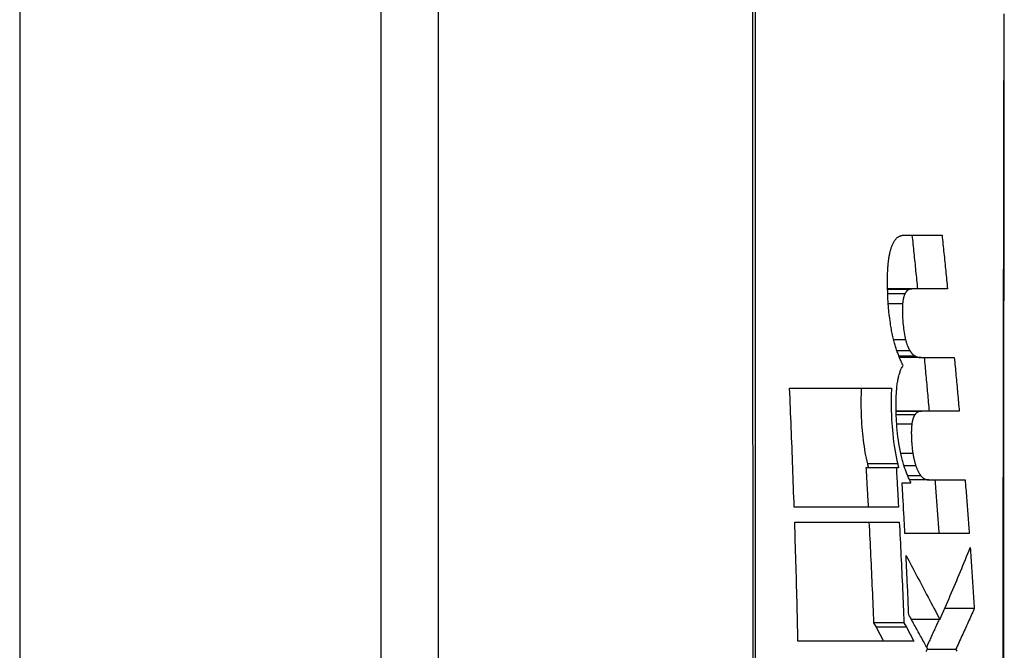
# Model space of a CAD drawing. Header units: inches. Extents: x 12 to 265, y 22 to 126.
# Tile 43 of 110: x 78.777 to 79.047, y 82.511 to 82.684. Entities that reach past the tile are written whole.
import ezdxf

# ---------------------------------------------------------------- set-up
doc = ezdxf.new("R2010")
doc.units = ezdxf.units.IN
doc.header["$MEASUREMENT"] = 0
doc.layers.add('Visible Edges(ANSI)', color=7, linetype='Continuous', lineweight=25)
doc.layers.add('Visible Tangent Edges(ANSI)', color=7, linetype='Continuous', lineweight=25)

msp = doc.modelspace()

# ---------------------------------------------------------------- linework, layer by layer
at = {"layer": 'Visible Edges(ANSI)'}
for p, q in [((78.87591, 83.77169), (78.87591, 66.05169)), ((78.89166, 82.018), (78.89166, 82.87538)), ((79.01928, 82.62497), (79.02969, 82.62497)), ((79.02221, 82.61027), (79.01478, 82.61027)), ((79.03121, 82.61027), (79.02221, 82.61027)), ((79.02395, 82.59142), (79.01803, 82.59142)), ((79.02395, 82.59142), (79.03306, 82.59142)), ((78.98792, 82.58302), (79.01585, 82.58302)), ((79.02504, 82.57671), (79.01713, 82.57671)), ((79.03442, 82.57671), (79.02504, 82.57671)), ((79.01715, 82.56117), (79.00885, 82.56117)), ((79.0178, 82.56117), (79.01715, 82.56117)), ((79.01876, 82.55703), (79.02114, 82.55703)), ((79.02605, 82.55786), (79.02081, 82.55786)), ((79.02114, 82.55703), (79.02112, 82.55724)), ((79.02605, 82.55786), (79.03602, 82.55786)), ((79.01776, 82.55041), (78.98918, 82.55041)), ((78.98931, 82.54627), (79.01798, 82.54627)), ((79.03715, 82.54316), (79.01952, 82.54316)), ((79.03852, 82.52254), (79.03043, 82.52254)), ((79.01925, 82.51867), (79.01093, 82.51867)), ((79.01093, 82.51867), (79.0116, 82.51744)), ((79.01925, 82.51867), (79.01993, 82.51744)), ((79.02912, 82.51954), (79.02131, 82.51954)), ((79.0116, 82.51744), (79.01369, 82.51365)), ((79.01993, 82.51744), (79.02201, 82.51365)), ((79.02201, 82.51365), (78.99021, 82.51365)), ((79.03344, 82.51135), (79.02562, 82.51135))]:
    msp.add_line(p, q, dxfattribs=at)
at = {"layer": 'Visible Edges(ANSI)', "flags": 128}
for points in [[(79.04659, 82.49926), (79.0466, 82.51639), (79.04661, 82.53336), (79.04662, 82.55018), (79.04664, 82.5668), (79.04665, 82.58314), (79.04667, 82.59915), (79.04668, 82.61478), (79.0467, 82.62996), (79.04672, 82.64464), (79.04673, 82.65884), (79.04675, 82.67255), (79.04676, 82.68572)], [(79.01528, 82.61948), (79.01532, 82.61971), (79.01537, 82.61993), (79.01542, 82.62015), (79.01546, 82.62036), (79.01552, 82.62057), (79.01557, 82.62077), (79.01562, 82.62096), (79.01568, 82.62115), (79.01574, 82.62134), (79.01579, 82.62152), (79.01585, 82.62169), (79.01592, 82.62186), (79.01598, 82.62203), (79.01604, 82.62219), (79.01611, 82.62234), (79.01618, 82.62249), (79.01625, 82.62264), (79.01631, 82.62278), (79.01638, 82.62292), (79.01646, 82.62305), (79.01653, 82.62317), (79.0166, 82.62329), (79.01667, 82.62341), (79.01675, 82.62352)], [(79.01675, 82.62352), (79.01684, 82.62366), (79.01694, 82.62378), (79.01704, 82.6239), (79.01713, 82.62401), (79.01723, 82.62412), (79.01734, 82.62421), (79.01744, 82.6243), (79.01754, 82.62439), (79.01764, 82.62446), (79.01775, 82.62453), (79.01786, 82.6246), (79.01796, 82.62466), (79.01807, 82.62471), (79.01818, 82.62476), (79.01829, 82.6248), (79.0184, 82.62484), (79.01851, 82.62487), (79.01862, 82.6249), (79.01873, 82.62492), (79.01884, 82.62494), (79.01895, 82.62496), (79.01906, 82.62497), (79.01917, 82.62497), (79.01928, 82.62497)], [(79.02146, 82.62497), (79.02153, 82.62436), (79.02159, 82.62375), (79.02165, 82.62314), (79.02172, 82.62252), (79.02178, 82.62191), (79.02185, 82.6213), (79.02191, 82.62069), (79.02197, 82.62007), (79.02203, 82.61946), (79.0221, 82.61885), (79.02216, 82.61824), (79.02222, 82.61762), (79.02229, 82.61701), (79.02235, 82.6164), (79.02241, 82.61578), (79.02247, 82.61517), (79.02254, 82.61456), (79.0226, 82.61395), (79.02266, 82.61333), (79.02272, 82.61272), (79.02278, 82.61211), (79.02285, 82.61149), (79.02291, 82.61088), (79.02297, 82.61027)], [(79.02969, 82.62497), (79.02975, 82.62436), (79.02982, 82.62375), (79.02988, 82.62314), (79.02995, 82.62252), (79.03001, 82.62191), (79.03007, 82.6213), (79.03014, 82.62069), (79.0302, 82.62007), (79.03026, 82.61946), (79.03033, 82.61885), (79.03039, 82.61824), (79.03045, 82.61762), (79.03052, 82.61701), (79.03058, 82.6164), (79.03064, 82.61578), (79.03071, 82.61517), (79.03077, 82.61456), (79.03083, 82.61395), (79.0309, 82.61333), (79.03096, 82.61272), (79.03102, 82.61211), (79.03108, 82.61149), (79.03114, 82.61088), (79.03121, 82.61027)], [(79.01476, 82.61327), (79.01476, 82.61356), (79.01476, 82.61384), (79.01477, 82.61413), (79.01478, 82.61441), (79.01479, 82.61469), (79.0148, 82.61497), (79.01481, 82.61524), (79.01483, 82.61552), (79.01484, 82.61579), (79.01486, 82.61606), (79.01488, 82.61632), (79.0149, 82.61658), (79.01492, 82.61684), (79.01495, 82.6171), (79.01497, 82.61735), (79.015, 82.6176), (79.01503, 82.61785), (79.01506, 82.61809), (79.01509, 82.61833), (79.01513, 82.61857), (79.01516, 82.6188), (79.0152, 82.61903), (79.01524, 82.61926), (79.01528, 82.61948)], [(79.0166, 82.59572), (79.0165, 82.59608), (79.0164, 82.59645), (79.01631, 82.59682), (79.01622, 82.5972), (79.01613, 82.59758), (79.01605, 82.59797), (79.01597, 82.59837), (79.01589, 82.59877), (79.01581, 82.59917), (79.01574, 82.59958), (79.01567, 82.6), (79.0156, 82.60042), (79.01553, 82.60091), (79.01544, 82.60152), (79.01535, 82.60225), (79.01525, 82.6031), (79.01515, 82.60408), (79.01506, 82.60519), (79.01497, 82.60642), (79.01488, 82.60778), (79.01482, 82.60917), (79.01478, 82.61055), (79.01475, 82.61192), (79.01476, 82.61327)], [(79.02069, 82.61006), (79.02064, 82.61004), (79.02059, 82.61002), (79.02053, 82.61), (79.02048, 82.60998), (79.02043, 82.60995), (79.02038, 82.60992), (79.02033, 82.60989), (79.02028, 82.60986), (79.02023, 82.60982), (79.02018, 82.60978), (79.02013, 82.60974), (79.02008, 82.6097), (79.02003, 82.60965), (79.01998, 82.6096), (79.01993, 82.60955), (79.01988, 82.60949), (79.01984, 82.60943), (79.01979, 82.60937), (79.01974, 82.6093), (79.0197, 82.60923), (79.01965, 82.60916), (79.01961, 82.60908), (79.01957, 82.609), (79.01952, 82.60892)], [(79.02221, 82.61027), (79.02215, 82.61027), (79.02208, 82.61027), (79.02202, 82.61026), (79.02196, 82.61026), (79.02189, 82.61026), (79.02183, 82.61025), (79.02177, 82.61025), (79.0217, 82.61025), (79.02164, 82.61024), (79.02157, 82.61023), (79.02151, 82.61023), (79.02145, 82.61022), (79.02138, 82.61021), (79.02132, 82.6102), (79.02126, 82.61019), (79.02119, 82.61018), (79.02113, 82.61017), (79.02107, 82.61015), (79.02101, 82.61014), (79.02094, 82.61013), (79.02088, 82.61011), (79.02082, 82.61009), (79.02075, 82.61008), (79.02069, 82.61006)], [(79.01952, 82.60892), (79.01949, 82.60884), (79.01945, 82.60876), (79.01941, 82.60867), (79.01938, 82.60859), (79.01935, 82.60849), (79.01931, 82.6084), (79.01928, 82.6083), (79.01925, 82.6082), (79.01922, 82.60809), (79.01919, 82.60799), (79.01916, 82.60787), (79.01913, 82.60776), (79.01911, 82.60764), (79.01908, 82.60752), (79.01906, 82.6074), (79.01903, 82.60727), (79.01901, 82.60714), (79.01899, 82.60701), (79.01897, 82.60688), (79.01895, 82.60674), (79.01894, 82.6066), (79.01892, 82.60646), (79.0189, 82.60632), (79.01889, 82.60618)], [(79.01889, 82.60618), (79.01886, 82.60587), (79.01884, 82.60555), (79.01883, 82.60522), (79.01882, 82.60489), (79.01882, 82.60455), (79.01882, 82.60421), (79.01882, 82.60387), (79.01883, 82.60352), (79.01885, 82.60317), (79.01886, 82.60282), (79.01888, 82.60247), (79.0189, 82.60212), (79.01892, 82.60175), (79.01895, 82.60134), (79.01899, 82.60088), (79.01904, 82.60039), (79.01909, 82.59987), (79.01915, 82.59933), (79.01922, 82.59879), (79.0193, 82.59825), (79.01939, 82.59772), (79.01949, 82.59721), (79.0196, 82.59671), (79.01972, 82.59623)], [(79.01903, 82.58924), (79.01892, 82.58946), (79.01881, 82.58968), (79.0187, 82.5899), (79.01859, 82.59013), (79.01848, 82.59037), (79.01837, 82.59061), (79.01826, 82.59085), (79.01816, 82.5911), (79.01805, 82.59136), (79.01795, 82.59162), (79.01785, 82.59188), (79.01774, 82.59215), (79.01764, 82.59243), (79.01754, 82.59271), (79.01744, 82.59299), (79.01735, 82.59328), (79.01725, 82.59357), (79.01715, 82.59386), (79.01706, 82.59416), (79.01697, 82.59447), (79.01687, 82.59477), (79.01678, 82.59508), (79.01669, 82.5954), (79.0166, 82.59572)], [(79.01972, 82.59623), (79.01977, 82.59608), (79.01981, 82.59592), (79.01985, 82.59577), (79.0199, 82.59562), (79.01994, 82.59548), (79.01999, 82.59534), (79.02004, 82.59519), (79.02009, 82.59506), (79.02013, 82.59492), (79.02018, 82.59479), (79.02023, 82.59466), (79.02028, 82.59453), (79.02033, 82.5944), (79.02039, 82.59428), (79.02044, 82.59416), (79.02049, 82.59404), (79.02054, 82.59393), (79.0206, 82.59382), (79.02065, 82.59372), (79.0207, 82.59361), (79.02076, 82.59351), (79.02081, 82.59341), (79.02087, 82.59332), (79.02093, 82.59323)], [(79.02093, 82.59323), (79.02099, 82.59314), (79.02105, 82.59304), (79.02111, 82.59296), (79.02117, 82.59287), (79.02123, 82.59279), (79.02129, 82.59271), (79.02135, 82.59264), (79.02141, 82.59256), (79.02147, 82.59249), (79.02153, 82.59243), (79.02159, 82.59236), (79.02166, 82.5923), (79.02172, 82.59225), (79.02178, 82.59219), (79.02184, 82.59214), (79.0219, 82.59209), (79.02196, 82.59204), (79.02202, 82.592), (79.02209, 82.59195), (79.02215, 82.59191), (79.02221, 82.59188), (79.02227, 82.59184), (79.02233, 82.59181), (79.0224, 82.59178)], [(79.0224, 82.59178), (79.02246, 82.59175), (79.02253, 82.59172), (79.02259, 82.59169), (79.02266, 82.59167), (79.02272, 82.59164), (79.02279, 82.59162), (79.02285, 82.5916), (79.02292, 82.59158), (79.02298, 82.59156), (79.02305, 82.59154), (79.02311, 82.59152), (79.02318, 82.59151), (79.02324, 82.59149), (79.02331, 82.59148), (79.02337, 82.59147), (79.02344, 82.59146), (79.0235, 82.59145), (79.02357, 82.59144), (79.02363, 82.59143), (79.0237, 82.59143), (79.02376, 82.59142), (79.02383, 82.59142), (79.02389, 82.59142), (79.02395, 82.59142)], [(79.0248, 82.59142), (79.02486, 82.59081), (79.02492, 82.59019), (79.02498, 82.58958), (79.02503, 82.58897), (79.02509, 82.58836), (79.02515, 82.58774), (79.0252, 82.58713), (79.02526, 82.58652), (79.02532, 82.58591), (79.02537, 82.58529), (79.02543, 82.58468), (79.02549, 82.58407), (79.02554, 82.58345), (79.0256, 82.58284), (79.02565, 82.58223), (79.02571, 82.58162), (79.02576, 82.581), (79.02582, 82.58039), (79.02588, 82.57978), (79.02593, 82.57916), (79.02598, 82.57855), (79.02604, 82.57794), (79.02609, 82.57732), (79.02615, 82.57671)], [(79.03306, 82.59142), (79.03312, 82.59081), (79.03318, 82.59019), (79.03323, 82.58958), (79.03329, 82.58897), (79.03335, 82.58836), (79.03341, 82.58774), (79.03346, 82.58713), (79.03352, 82.58652), (79.03358, 82.58591), (79.03363, 82.58529), (79.03369, 82.58468), (79.03375, 82.58407), (79.0338, 82.58345), (79.03386, 82.58284), (79.03392, 82.58223), (79.03397, 82.58162), (79.03403, 82.581), (79.03408, 82.58039), (79.03414, 82.57978), (79.0342, 82.57916), (79.03425, 82.57855), (79.03431, 82.57794), (79.03436, 82.57732), (79.03442, 82.57671)], [(79.01728, 82.58287), (79.01731, 82.58324), (79.01735, 82.5836), (79.01739, 82.58395), (79.01743, 82.58429), (79.01748, 82.58462), (79.01754, 82.58495), (79.01759, 82.58526), (79.01765, 82.58557), (79.01772, 82.58587), (79.01779, 82.58616), (79.01786, 82.58644), (79.01793, 82.58672), (79.01801, 82.58698), (79.01809, 82.58723), (79.01818, 82.58747), (79.01826, 82.5877), (79.01835, 82.58793), (79.01844, 82.58814), (79.01854, 82.58835), (79.01863, 82.58854), (79.01873, 82.58873), (79.01883, 82.58891), (79.01893, 82.58908), (79.01903, 82.58924)], [(78.98918, 82.55041), (78.98913, 82.55177), (78.98908, 82.55313), (78.98903, 82.55449), (78.98899, 82.55584), (78.98894, 82.5572), (78.98889, 82.55856), (78.98884, 82.55992), (78.98879, 82.56128), (78.98874, 82.56264), (78.98869, 82.564), (78.98864, 82.56536), (78.98858, 82.56672), (78.98853, 82.56808), (78.98848, 82.56944), (78.98843, 82.57079), (78.98837, 82.57215), (78.98832, 82.57351), (78.98826, 82.57487), (78.98821, 82.57623), (78.98815, 82.57759), (78.98809, 82.57895), (78.98804, 82.58031), (78.98798, 82.58166), (78.98792, 82.58302)], [(79.00757, 82.58302), (79.00752, 82.58216), (79.00749, 82.58128), (79.00747, 82.5804), (79.00746, 82.5795), (79.00746, 82.5786), (79.00747, 82.57769), (79.00749, 82.57678), (79.00752, 82.57586), (79.00756, 82.57494), (79.0076, 82.57403), (79.00766, 82.57314), (79.00772, 82.57226), (79.0078, 82.57138), (79.00788, 82.5705), (79.00797, 82.56963), (79.00807, 82.56877), (79.00818, 82.56791), (79.00831, 82.56706), (79.00844, 82.56621), (79.00858, 82.56538), (79.00873, 82.56457), (79.00889, 82.56377), (79.00906, 82.56298), (79.00924, 82.56222)], [(79.01585, 82.58302), (79.01582, 82.58234), (79.01579, 82.58165), (79.01577, 82.58095), (79.01575, 82.58024), (79.01575, 82.57953), (79.01575, 82.57882), (79.01575, 82.5781), (79.01576, 82.57738), (79.01578, 82.57665), (79.01581, 82.57593), (79.01584, 82.57517), (79.01588, 82.57433), (79.01593, 82.57344), (79.016, 82.57249), (79.01608, 82.57149), (79.01618, 82.57045), (79.0163, 82.56937), (79.01643, 82.56829), (79.01658, 82.56723), (79.01674, 82.56619), (79.01692, 82.56516), (79.01711, 82.56416), (79.01731, 82.56318), (79.01754, 82.56222)], [(79.0186, 82.56423), (79.0184, 82.5651), (79.01821, 82.56598), (79.01804, 82.56689), (79.01788, 82.56783), (79.01774, 82.56877), (79.01762, 82.56971), (79.01752, 82.57062), (79.01743, 82.57151), (79.01735, 82.57237), (79.01729, 82.5732), (79.01724, 82.57398), (79.0172, 82.57472), (79.01717, 82.57543), (79.01714, 82.57613), (79.01712, 82.57683), (79.01711, 82.57752), (79.01711, 82.57821), (79.01711, 82.5789), (79.01712, 82.57958), (79.01713, 82.58026), (79.01716, 82.58093), (79.01719, 82.58158), (79.01723, 82.58223), (79.01728, 82.58287)], [(79.02225, 82.57573), (79.0222, 82.57566), (79.02216, 82.57559), (79.02211, 82.57552), (79.02207, 82.57544), (79.02203, 82.57536), (79.02198, 82.57528), (79.02194, 82.57519), (79.0219, 82.5751), (79.02186, 82.575), (79.02183, 82.5749), (79.02179, 82.5748), (79.02175, 82.57469), (79.02172, 82.57458), (79.02169, 82.57446), (79.02165, 82.57435), (79.02162, 82.57422), (79.02159, 82.5741), (79.02156, 82.57397), (79.02154, 82.57384), (79.02151, 82.57371), (79.02149, 82.57357), (79.02146, 82.57343), (79.02144, 82.57328), (79.02142, 82.57314)], [(79.02355, 82.57661), (79.02349, 82.5766), (79.02344, 82.57659), (79.02338, 82.57657), (79.02332, 82.57656), (79.02327, 82.57654), (79.02321, 82.57652), (79.02315, 82.5765), (79.0231, 82.57647), (79.02304, 82.57644), (79.02299, 82.57641), (79.02293, 82.57638), (79.02288, 82.57635), (79.02282, 82.57631), (79.02277, 82.57627), (79.02271, 82.57623), (79.02266, 82.57618), (79.02261, 82.57614), (79.02256, 82.57609), (79.0225, 82.57603), (79.02245, 82.57598), (79.0224, 82.57592), (79.02235, 82.57586), (79.0223, 82.57579), (79.02225, 82.57573)], [(79.02504, 82.57671), (79.02498, 82.57671), (79.02491, 82.57671), (79.02485, 82.57671), (79.02479, 82.57671), (79.02473, 82.57671), (79.02467, 82.57671), (79.0246, 82.5767), (79.02454, 82.5767), (79.02448, 82.5767), (79.02442, 82.57669), (79.02436, 82.57669), (79.02429, 82.57669), (79.02423, 82.57668), (79.02417, 82.57668), (79.02411, 82.57667), (79.02405, 82.57667), (79.02398, 82.57666), (79.02392, 82.57665), (79.02386, 82.57665), (79.0238, 82.57664), (79.02374, 82.57663), (79.02368, 82.57662), (79.02361, 82.57662), (79.02355, 82.57661)], [(79.02142, 82.57314), (79.02139, 82.57289), (79.02136, 82.57263), (79.02134, 82.57236), (79.02132, 82.57209), (79.0213, 82.57182), (79.02129, 82.57153), (79.02129, 82.57125), (79.02128, 82.57096), (79.02128, 82.57068), (79.02129, 82.57039), (79.02129, 82.57009), (79.0213, 82.5698), (79.02131, 82.56951), (79.02132, 82.56921), (79.02133, 82.56891), (79.02135, 82.56862), (79.02136, 82.56832), (79.02138, 82.56802), (79.0214, 82.5677), (79.02144, 82.56732), (79.02148, 82.56688), (79.02154, 82.56637), (79.02162, 82.56577), (79.02173, 82.56506)], [(79.02112, 82.55724), (79.021, 82.55747), (79.02088, 82.55771), (79.02077, 82.55795), (79.02065, 82.55819), (79.02053, 82.55844), (79.02042, 82.5587), (79.02031, 82.55896), (79.02019, 82.55923), (79.02008, 82.5595), (79.01997, 82.55978), (79.01986, 82.56007), (79.01975, 82.56036), (79.01965, 82.56065), (79.01954, 82.56095), (79.01944, 82.56126), (79.01934, 82.56157), (79.01924, 82.56188), (79.01914, 82.5622), (79.01905, 82.56253), (79.01895, 82.56286), (79.01886, 82.56319), (79.01877, 82.56353), (79.01868, 82.56388), (79.0186, 82.56423)], [(79.02173, 82.56506), (79.02175, 82.56491), (79.02178, 82.56476), (79.0218, 82.5646), (79.02183, 82.56446), (79.02186, 82.56431), (79.02188, 82.56416), (79.02191, 82.56402), (79.02194, 82.56387), (79.02197, 82.56373), (79.02201, 82.56359), (79.02204, 82.56345), (79.02207, 82.56331), (79.02211, 82.56317), (79.02214, 82.56303), (79.02217, 82.5629), (79.02221, 82.56276), (79.02225, 82.56263), (79.02228, 82.5625), (79.02232, 82.56237), (79.02236, 82.56224), (79.0224, 82.56212), (79.02244, 82.56199), (79.02247, 82.56187), (79.02251, 82.56175)], [(79.00924, 82.56222), (79.00925, 82.56217), (79.00926, 82.56213), (79.00927, 82.56208), (79.00928, 82.56204), (79.00929, 82.562), (79.0093, 82.56195), (79.00931, 82.56191), (79.00932, 82.56186), (79.00933, 82.56182), (79.00934, 82.56178), (79.00936, 82.56173), (79.00937, 82.56169), (79.00938, 82.56165), (79.00939, 82.5616), (79.0094, 82.56156), (79.00941, 82.56151), (79.00942, 82.56147), (79.00943, 82.56143), (79.00944, 82.56138), (79.00946, 82.56134), (79.00947, 82.5613), (79.00948, 82.56125), (79.00949, 82.56121), (79.0095, 82.56117)], [(79.01754, 82.56222), (79.01755, 82.56217), (79.01756, 82.56213), (79.01757, 82.56208), (79.01758, 82.56204), (79.01759, 82.562), (79.0176, 82.56195), (79.01761, 82.56191), (79.01762, 82.56186), (79.01763, 82.56182), (79.01764, 82.56178), (79.01766, 82.56173), (79.01767, 82.56169), (79.01768, 82.56165), (79.01769, 82.5616), (79.0177, 82.56156), (79.01771, 82.56151), (79.01772, 82.56147), (79.01773, 82.56143), (79.01774, 82.56138), (79.01776, 82.56134), (79.01777, 82.5613), (79.01778, 82.56125), (79.01779, 82.56121), (79.0178, 82.56117)], [(79.02251, 82.56175), (79.02256, 82.5616), (79.02262, 82.56145), (79.02267, 82.5613), (79.02272, 82.56116), (79.02278, 82.56103), (79.02283, 82.56089), (79.02289, 82.56076), (79.02294, 82.56064), (79.023, 82.56051), (79.02306, 82.56039), (79.02312, 82.56027), (79.02317, 82.56016), (79.02323, 82.56005), (79.02329, 82.55994), (79.02335, 82.55984), (79.02341, 82.55973), (79.02347, 82.55963), (79.02353, 82.55954), (79.0236, 82.55944), (79.02366, 82.55935), (79.02372, 82.55926), (79.02378, 82.55917), (79.02384, 82.55908), (79.0239, 82.559)], [(79.00885, 82.56117), (79.00888, 82.56072), (79.00891, 82.56027), (79.00893, 82.55982), (79.00896, 82.55937), (79.00898, 82.55893), (79.00901, 82.55848), (79.00903, 82.55803), (79.00906, 82.55758), (79.00908, 82.55713), (79.00911, 82.55668), (79.00913, 82.55624), (79.00916, 82.55579), (79.00918, 82.55534), (79.00921, 82.55489), (79.00923, 82.55444), (79.00926, 82.55399), (79.00928, 82.55355), (79.00931, 82.5531), (79.00933, 82.55265), (79.00936, 82.5522), (79.00938, 82.55175), (79.00941, 82.5513), (79.00943, 82.55085), (79.00945, 82.55041)], [(79.01715, 82.56117), (79.01718, 82.56072), (79.01721, 82.56027), (79.01723, 82.55982), (79.01726, 82.55937), (79.01728, 82.55893), (79.01731, 82.55848), (79.01734, 82.55803), (79.01736, 82.55758), (79.01739, 82.55713), (79.01741, 82.55668), (79.01744, 82.55624), (79.01746, 82.55579), (79.01749, 82.55534), (79.01751, 82.55489), (79.01754, 82.55444), (79.01756, 82.55399), (79.01759, 82.55355), (79.01761, 82.5531), (79.01764, 82.55265), (79.01766, 82.5522), (79.01769, 82.55175), (79.01771, 82.5513), (79.01774, 82.55085), (79.01776, 82.55041)], [(79.0239, 82.559), (79.02399, 82.55889), (79.02408, 82.55879), (79.02417, 82.55869), (79.02426, 82.5586), (79.02435, 82.55852), (79.02444, 82.55844), (79.02453, 82.55837), (79.02462, 82.5583), (79.02471, 82.55824), (79.0248, 82.55819), (79.02489, 82.55814), (79.02498, 82.55809), (79.02507, 82.55805), (79.02516, 82.55802), (79.02525, 82.55799), (79.02534, 82.55796), (79.02543, 82.55794), (79.02552, 82.55792), (79.02561, 82.5579), (79.0257, 82.55789), (79.02578, 82.55788), (79.02587, 82.55787), (79.02596, 82.55786), (79.02605, 82.55786)], [(79.01952, 82.54316), (79.01949, 82.54373), (79.01946, 82.54431), (79.01943, 82.54489), (79.0194, 82.54547), (79.01937, 82.54605), (79.01934, 82.54663), (79.01931, 82.5472), (79.01928, 82.54778), (79.01925, 82.54836), (79.01921, 82.54894), (79.01918, 82.54952), (79.01915, 82.5501), (79.01912, 82.55067), (79.01909, 82.55125), (79.01905, 82.55183), (79.01902, 82.55241), (79.01899, 82.55299), (79.01896, 82.55357), (79.01892, 82.55414), (79.01889, 82.55472), (79.01886, 82.5553), (79.01882, 82.55588), (79.01879, 82.55646), (79.01876, 82.55703)], [(79.02774, 82.55786), (79.02779, 82.55725), (79.02783, 82.55664), (79.02788, 82.55603), (79.02793, 82.55541), (79.02798, 82.5548), (79.02803, 82.55419), (79.02807, 82.55358), (79.02812, 82.55296), (79.02817, 82.55235), (79.02822, 82.55174), (79.02826, 82.55112), (79.02831, 82.55051), (79.02836, 82.5499), (79.0284, 82.54929), (79.02845, 82.54867), (79.02849, 82.54806), (79.02854, 82.54745), (79.02858, 82.54683), (79.02863, 82.54622), (79.02867, 82.54561), (79.02872, 82.545), (79.02876, 82.54438), (79.02881, 82.54377), (79.02885, 82.54316)], [(79.03602, 82.55786), (79.03607, 82.55725), (79.03612, 82.55664), (79.03617, 82.55603), (79.03622, 82.55541), (79.03627, 82.5548), (79.03631, 82.55419), (79.03636, 82.55358), (79.03641, 82.55296), (79.03646, 82.55235), (79.03651, 82.55174), (79.03655, 82.55112), (79.0366, 82.55051), (79.03665, 82.5499), (79.03669, 82.54929), (79.03674, 82.54867), (79.03679, 82.54806), (79.03683, 82.54745), (79.03688, 82.54683), (79.03692, 82.54622), (79.03697, 82.54561), (79.03702, 82.545), (79.03706, 82.54438), (79.03711, 82.54377), (79.03715, 82.54316)], [(78.99021, 82.51365), (78.99018, 82.51501), (78.99015, 82.51637), (78.99012, 82.51773), (78.99009, 82.51909), (78.99005, 82.52045), (78.99002, 82.52181), (78.98999, 82.52317), (78.98995, 82.52453), (78.98991, 82.52589), (78.98988, 82.52725), (78.98984, 82.52861), (78.9898, 82.52997), (78.98977, 82.53133), (78.98973, 82.53268), (78.98969, 82.53404), (78.98965, 82.5354), (78.98961, 82.53676), (78.98957, 82.53812), (78.98953, 82.53948), (78.98949, 82.54084), (78.98944, 82.54219), (78.9894, 82.54355), (78.98936, 82.54491), (78.98931, 82.54627)], [(79.00967, 82.54627), (79.00973, 82.54512), (79.00979, 82.54397), (79.00985, 82.54282), (79.00991, 82.54167), (79.00996, 82.54052), (79.01002, 82.53937), (79.01007, 82.53822), (79.01013, 82.53707), (79.01018, 82.53592), (79.01024, 82.53477), (79.01029, 82.53362), (79.01034, 82.53247), (79.0104, 82.53132), (79.01045, 82.53017), (79.0105, 82.52902), (79.01055, 82.52787), (79.0106, 82.52672), (79.01065, 82.52557), (79.01069, 82.52442), (79.01074, 82.52327), (79.01079, 82.52212), (79.01084, 82.52097), (79.01088, 82.51982), (79.01093, 82.51867)], [(79.01798, 82.54627), (79.01804, 82.54512), (79.0181, 82.54397), (79.01816, 82.54282), (79.01822, 82.54167), (79.01828, 82.54052), (79.01833, 82.53937), (79.01839, 82.53822), (79.01844, 82.53707), (79.0185, 82.53592), (79.01855, 82.53477), (79.01861, 82.53362), (79.01866, 82.53247), (79.01871, 82.53132), (79.01877, 82.53017), (79.01882, 82.52902), (79.01887, 82.52787), (79.01892, 82.52672), (79.01897, 82.52557), (79.01902, 82.52442), (79.01907, 82.52327), (79.01911, 82.52212), (79.01916, 82.52097), (79.01921, 82.51982), (79.01925, 82.51867)], [(79.01983, 82.53714), (79.0202, 82.53643), (79.02058, 82.53572), (79.02095, 82.53502), (79.02132, 82.53431), (79.02169, 82.5336), (79.02207, 82.5329), (79.02244, 82.53219), (79.02282, 82.53148), (79.02319, 82.53077), (79.02357, 82.53005), (79.02395, 82.52934), (79.02433, 82.52861), (79.02471, 82.52789), (79.02509, 82.52716), (79.02548, 82.52643), (79.02587, 82.52569), (79.02626, 82.52495), (79.02666, 82.5242), (79.02706, 82.52344), (79.02747, 82.52267), (79.02787, 82.5219), (79.02829, 82.52112), (79.0287, 82.52033), (79.02912, 82.51954)], [(79.02057, 82.52088), (79.02054, 82.52156), (79.02051, 82.52224), (79.02048, 82.52292), (79.02046, 82.52359), (79.02043, 82.52427), (79.0204, 82.52495), (79.02037, 82.52563), (79.02034, 82.5263), (79.02031, 82.52698), (79.02028, 82.52766), (79.02025, 82.52834), (79.02022, 82.52901), (79.02018, 82.52969), (79.02015, 82.53037), (79.02012, 82.53105), (79.02009, 82.53172), (79.02006, 82.5324), (79.02003, 82.53308), (79.01999, 82.53376), (79.01996, 82.53443), (79.01993, 82.53511), (79.0199, 82.53579), (79.01986, 82.53647), (79.01983, 82.53714)], [(79.02912, 82.51954), (79.02948, 82.52036), (79.02984, 82.52118), (79.0302, 82.522), (79.03055, 82.52282), (79.03091, 82.52364), (79.03126, 82.52446), (79.03161, 82.52528), (79.03197, 82.52611), (79.03232, 82.52693), (79.03267, 82.52775), (79.03302, 82.52858), (79.03336, 82.5294), (79.03371, 82.53023), (79.03405, 82.53105), (79.0344, 82.53188), (79.03474, 82.53271), (79.03508, 82.53353), (79.03542, 82.53436), (79.03576, 82.53518), (79.03609, 82.53601), (79.03643, 82.53684), (79.03676, 82.53766), (79.03709, 82.53849), (79.03742, 82.53932)], [(79.03742, 82.53932), (79.03747, 82.53862), (79.03752, 82.53792), (79.03757, 82.53722), (79.03762, 82.53652), (79.03767, 82.53582), (79.03771, 82.53513), (79.03776, 82.53443), (79.03781, 82.53373), (79.03786, 82.53303), (79.0379, 82.53233), (79.03795, 82.53163), (79.03799, 82.53093), (79.03804, 82.53023), (79.03809, 82.52953), (79.03813, 82.52883), (79.03817, 82.52814), (79.03822, 82.52744), (79.03826, 82.52674), (79.03831, 82.52604), (79.03835, 82.52534), (79.03839, 82.52464), (79.03844, 82.52394), (79.03848, 82.52324), (79.03852, 82.52254)], [(79.02571, 82.51156), (79.0255, 82.51194), (79.0253, 82.51231), (79.02509, 82.51269), (79.02488, 82.51307), (79.02467, 82.51345), (79.02446, 82.51384), (79.02425, 82.51422), (79.02403, 82.5146), (79.02382, 82.51499), (79.02361, 82.51538), (79.02339, 82.51576), (79.02318, 82.51615), (79.02296, 82.51654), (79.02275, 82.51693), (79.02253, 82.51733), (79.02232, 82.51772), (79.0221, 82.51811), (79.02188, 82.51851), (79.02166, 82.5189), (79.02144, 82.5193), (79.02123, 82.51969), (79.02101, 82.52009), (79.02079, 82.52049), (79.02057, 82.52088)], [(79.03852, 82.52254), (79.03831, 82.52207), (79.03811, 82.52161), (79.0379, 82.52114), (79.03769, 82.52067), (79.03748, 82.52021), (79.03727, 82.51974), (79.03706, 82.51927), (79.03685, 82.51881), (79.03664, 82.51834), (79.03643, 82.51787), (79.03622, 82.51741), (79.03601, 82.51694), (79.0358, 82.51647), (79.03558, 82.51601), (79.03537, 82.51554), (79.03516, 82.51508), (79.03494, 82.51461), (79.03473, 82.51414), (79.03451, 82.51368), (79.0343, 82.51321), (79.03408, 82.51275), (79.03387, 82.51228), (79.03365, 82.51182), (79.03344, 82.51135)], [(79.02887, 82.51954), (79.02872, 82.51922), (79.02858, 82.51891), (79.02844, 82.5186), (79.0283, 82.51829), (79.02816, 82.51798), (79.02802, 82.51766), (79.02788, 82.51735), (79.02773, 82.51704), (79.02759, 82.51673), (79.02745, 82.51642), (79.02731, 82.5161), (79.02716, 82.51579), (79.02702, 82.51548), (79.02688, 82.51517), (79.02674, 82.51486), (79.02659, 82.51454), (79.02645, 82.51423), (79.02631, 82.51392), (79.02616, 82.51361), (79.02602, 82.5133), (79.02587, 82.51299), (79.02573, 82.51268), (79.02558, 82.51237), (79.02544, 82.51205)], [(79.02535, 82.51078), (79.02553, 82.51117), (79.02571, 82.51156)], [(79.03344, 82.51135), (79.03371, 82.51087)]]:
    msp.add_lwpolyline(points, dxfattribs=at)
at = {"layer": 'Visible Tangent Edges(ANSI)'}
for p, q in [((78.77691, 83.77169), (78.77691, 66.05169)), ((79.02069, 82.61006), (79.01479, 82.61006)), ((79.01952, 82.60892), (79.01483, 82.60892)), ((79.01889, 82.60618), (79.01498, 82.60618)), ((79.01972, 82.59623), (79.01646, 82.59623)), ((79.02093, 82.59323), (79.01736, 82.59323)), ((79.0224, 82.59178), (79.01788, 82.59178)), ((79.02355, 82.57661), (79.01713, 82.57661)), ((79.02225, 82.57573), (79.01716, 82.57573)), ((79.02142, 82.57314), (79.0173, 82.57314)), ((79.02173, 82.56506), (79.0184, 82.56506)), ((79.01754, 82.56222), (79.00924, 82.56222)), ((79.02251, 82.56175), (79.01928, 82.56175)), ((79.0239, 82.559), (79.02029, 82.559)), ((79.01993, 82.51744), (79.0116, 82.51744))]:
    msp.add_line(p, q, dxfattribs=at)
at = {"layer": 'Visible Tangent Edges(ANSI)', "flags": 128}
for points in [[(78.97761, 82.85627), (78.97764, 82.82332), (78.97767, 82.79002), (78.97769, 82.7564), (78.97771, 82.72249), (78.97774, 82.68834), (78.97776, 82.65398), (78.97777, 82.61947), (78.97779, 82.58483), (78.9778, 82.55011), (78.97781, 82.51537), (78.97781, 82.48063), (78.97782, 82.44591), (78.97781, 82.41119), (78.97781, 82.37649), (78.9778, 82.34183), (78.97779, 82.30725), (78.97777, 82.27279), (78.97776, 82.2385)], [(78.97858, 82.23905), (78.97858, 82.27325), (78.97858, 82.30761), (78.97857, 82.34209), (78.97857, 82.37666), (78.97857, 82.41128), (78.97857, 82.44591), (78.97857, 82.48055), (78.97857, 82.5152), (78.97857, 82.54985), (78.97858, 82.58447), (78.97858, 82.61901), (78.97858, 82.65343), (78.97859, 82.68768), (78.97859, 82.72172), (78.9786, 82.75551), (78.9786, 82.78902), (78.9786, 82.8222), (78.9786, 82.85502)], [(79.04662, 82.68549), (79.04662, 82.68353), (79.04662, 82.68156), (79.04662, 82.67957), (79.04661, 82.67757), (79.04661, 82.67556)], [(79.04661, 82.67556), (79.04658, 82.65937), (79.04654, 82.64244), (79.04651, 82.62484), (79.04647, 82.60662), (79.04644, 82.58783), (79.04641, 82.56854), (79.04638, 82.54883), (79.04636, 82.52881), (79.04633, 82.50853), (79.04632, 82.48804), (79.04631, 82.4674), (79.0463, 82.44666), (79.04631, 82.42589), (79.04632, 82.4052), (79.04633, 82.38467), (79.04636, 82.36437), (79.04638, 82.34436), (79.04641, 82.32469), (79.04644, 82.30544), (79.04648, 82.28666), (79.04651, 82.26843), (79.04654, 82.25085)]]:
    msp.add_lwpolyline(points, dxfattribs=at)

doc.saveas('drawing.dxf')
